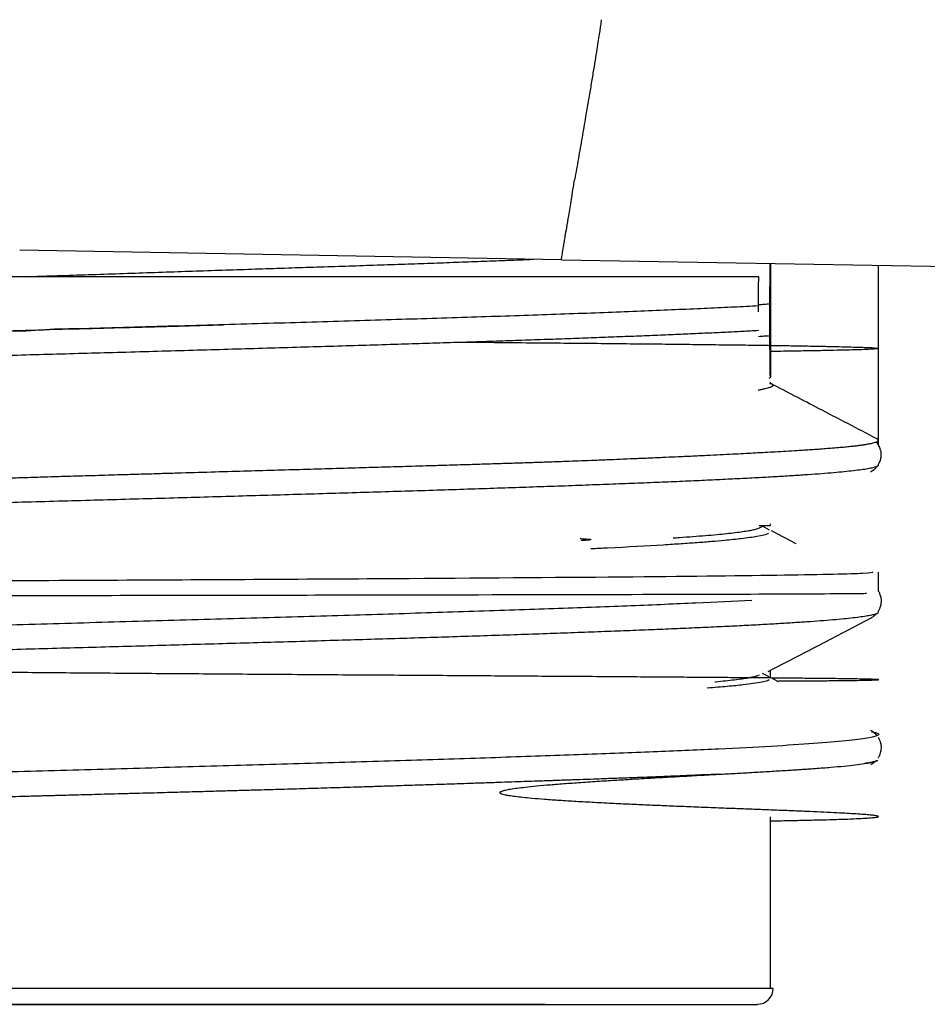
# Model space of a CAD drawing. Header units: millimetres. Extents: x 8 to 871, y 12 to 1888.
# Tile 44 of 114: x 145 to 156, y 997 to 1010. Entities that reach past the tile are written whole.
import ezdxf

# ---------------------------------------------------------------- set-up
doc = ezdxf.new("R2010")
doc.units = ezdxf.units.MM

msp = doc.modelspace()

# ---------------------------------------------------------------- linework, layer by layer
at = {"color": 7, "linetype": 'Continuous', "lineweight": 30}
for p, q in [((151.502, 1006.62), (144.789, 1006.737)), ((151.502, 1006.62), (159.297, 1006.484)), ((154.095, 1006.574), (154.095, 1005.166)), ((155.433, 1005.52), (155.433, 1006.552)), ((153.946, 1005.974), (153.946, 1006.048)), ((153.946, 1005.74), (153.946, 1005.748)), ((153.946, 1005.737), (153.946, 1005.741)), ((155.433, 1004.32), (155.433, 1005.52)), ((154.078, 1005.151), (154.094, 1005.159)), ((154.08, 1005.092), (154.105, 1005.082)), ((154.095, 1005.078), (154.095, 1005.104)), ((155.433, 1004.075), (155.433, 1004.087)), ((155.402, 1004.051), (155.416, 1004.058)), ((153.959, 1003.298), (154.015, 1003.327)), ((154.083, 1003.27), (153.994, 1003.317)), ((154.095, 1003.328), (154.095, 1003.345)), ((154.411, 1003.099), (154.105, 1003.259)), ((155.433, 1002.51), (155.433, 1002.748)), ((155.433, 1002.252), (155.433, 1002.27)), ((155.392, 1002.223), (155.417, 1002.235)), ((154.095, 1001.436), (154.095, 1001.531)), ((154.078, 1001.45), (153.994, 1001.494)), ((154.195, 1001.389), (154.095, 1001.441)), ((155.378, 1000.392), (155.415, 1000.412)), ((155.385, 1000.398), (155.39, 1000.403)), ((154.095, 997.592), (154.095, 999.715)), ((151.45, 997.59), (135.9, 997.59)), ((154.129, 997.59), (151.45, 997.59)), ((154.095, 997.592), (154.095, 997.592))]:
    msp.add_line(p, q, dxfattribs=at)
msp.add_arc((153.932, 997.59), 0.197, 270, 0, dxfattribs=at)
for points, knots in [([(151.995, 1009.594), (151.995, 1009.594), (151.996, 1009.593), (151.994, 1009.57), (151.987, 1009.517), (151.975, 1009.439), (151.96, 1009.344), (151.942, 1009.228), (151.92, 1009.09), (151.894, 1008.934), (151.866, 1008.764), (151.835, 1008.583), (151.8, 1008.373), (151.759, 1008.136), (151.713, 1007.876), (151.683, 1007.703), (151.668, 1007.617)], [0, 0, 0, 0, 0.08058, 0.16188, 0.244358, 0.307209, 0.370896, 0.435258, 0.499998, 0.564739, 0.629102, 0.692789, 0.755642, 0.838121, 0.919421, 1, 1, 1, 1]), ([(151.502, 1006.62), (151.503, 1006.624), (151.504, 1006.63), (151.514, 1006.687), (151.525, 1006.755), (151.534, 1006.812), (151.539, 1006.843), (151.545, 1006.877), (151.554, 1006.933), (151.57, 1007.024), (151.595, 1007.174), (151.621, 1007.335), (151.646, 1007.488), (151.66, 1007.573), (151.668, 1007.617)], [0, 0, 0, 0, 0.117826, 0.240275, 0.367426, 0.40001, 0.432895, 0.466082, 0.499572, 0.586523, 0.698883, 0.836617, 0.915127, 1, 1, 1, 1]), ([(144.859, 1006.409), (144.96, 1006.413), (145.189, 1006.42), (145.546, 1006.432), (145.931, 1006.445), (146.316, 1006.458), (146.696, 1006.471), (147.069, 1006.484), (147.436, 1006.496), (147.8, 1006.508), (148.161, 1006.52), (148.518, 1006.531), (148.872, 1006.543), (149.22, 1006.555), (149.557, 1006.566), (149.883, 1006.577), (150.198, 1006.589), (150.506, 1006.6), (150.805, 1006.612), (151.022, 1006.62), (151.136, 1006.625), (151.156, 1006.626)], [0, 0, 0, 0, 0.043872, 0.099563, 0.155254, 0.211705, 0.26826, 0.322737, 0.377308, 0.432611, 0.487913, 0.543611, 0.59931, 0.655768, 0.712331, 0.7668, 0.821363, 0.876657, 0.931951, 0.987641, 1, 1, 1, 1]), ([(154.087, 1006.074), (154.087, 1006.11), (154.088, 1006.182), (154.088, 1006.282), (154.089, 1006.374), (154.089, 1006.458), (154.09, 1006.525), (154.09, 1006.562), (154.09, 1006.575)], [0, 0, 0, 0, 0.186325, 0.369295, 0.548952, 0.725341, 0.898511, 1, 1, 1, 1]), ([(153.948, 1006.409), (153.857, 1006.409), (153.675, 1006.409), (153.364, 1006.409), (153.028, 1006.409), (152.664, 1006.409), (152.273, 1006.409), (151.859, 1006.409), (151.423, 1006.409), (150.968, 1006.409), (150.493, 1006.409), (149.999, 1006.409), (149.487, 1006.409), (148.96, 1006.409), (148.419, 1006.409), (147.867, 1006.409), (147.335, 1006.409), (146.828, 1006.409), (146.348, 1006.409), (145.869, 1006.409), (145.39, 1006.409), (144.912, 1006.409), (144.595, 1006.409), (144.437, 1006.409)], [0, 0, 0, 0, 0.050254, 0.100237, 0.150124, 0.200094, 0.250324, 0.300526, 0.350338, 0.399938, 0.449509, 0.499231, 0.549072, 0.598972, 0.649038, 0.699001, 0.748977, 0.791329, 0.833322, 0.875071, 0.916689, 0.958293, 1, 1, 1, 1]), ([(153.946, 1006.048), (153.947, 1006.113), (153.947, 1006.242), (153.948, 1006.354), (153.948, 1006.409)], [0, 0, 0, 0, 0.509129, 1, 1, 1, 1]), ([(153.946, 1006.048), (153.847, 1006.042), (153.648, 1006.032), (153.317, 1006.016), (152.964, 1006.001), (152.587, 1005.985), (152.187, 1005.969), (151.767, 1005.953), (151.326, 1005.938), (150.868, 1005.922), (150.392, 1005.906), (149.9, 1005.891), (149.393, 1005.875), (148.874, 1005.859), (148.344, 1005.843), (147.804, 1005.828), (147.255, 1005.812), (146.7, 1005.796), (146.14, 1005.781), (145.608, 1005.763), (145.099, 1005.76), (144.64, 1005.705), (144.241, 1005.813), (144.089, 1005.677), (144.058, 1005.649)], [0, 0, 0, 0, 0.04822, 0.096441, 0.144661, 0.192882, 0.241102, 0.289323, 0.337543, 0.385764, 0.433984, 0.482205, 0.530425, 0.578646, 0.626867, 0.675087, 0.723308, 0.771528, 0.819749, 0.86797, 0.908476, 0.948983, 0.98949, 1, 1, 1, 1]), ([(153.946, 1006.065), (153.97, 1006.066), (154.017, 1006.069), (154.064, 1006.072), (154.087, 1006.073)], [0, 0, 0, 0, 0.4961492, 1, 1, 1, 1]), ([(154.087, 1005.674), (154.087, 1005.678), (154.087, 1005.685), (154.087, 1005.699), (154.087, 1005.716), (154.087, 1005.737), (154.087, 1005.763), (154.087, 1005.796), (154.087, 1005.832), (154.087, 1005.871), (154.087, 1005.909), (154.087, 1005.939), (154.087, 1005.965), (154.087, 1005.987), (154.087, 1006.016), (154.087, 1006.048), (154.087, 1006.065), (154.087, 1006.074)], [0, 0, 0, 0, 0.068394, 0.132596, 0.193005, 0.250105, 0.323349, 0.386794, 0.444199, 0.500542, 0.553757, 0.610552, 0.652671, 0.699294, 0.751127, 0.866899, 1, 1, 1, 1]), ([(134.619, 1005.313), (134.62, 1005.313), (134.622, 1005.314), (134.624, 1005.315), (134.627, 1005.316), (134.629, 1005.317), (134.634, 1005.319), (134.641, 1005.322), (134.652, 1005.325), (134.669, 1005.329), (134.692, 1005.334), (134.724, 1005.34), (134.765, 1005.347), (134.816, 1005.354), (134.88, 1005.362), (134.939, 1005.369), (134.983, 1005.373), (135.004, 1005.375), (135.019, 1005.377), (135.035, 1005.378), (135.051, 1005.38), (135.067, 1005.381), (135.114, 1005.385), (135.196, 1005.392), (135.323, 1005.402), (135.464, 1005.413), (135.62, 1005.423), (135.788, 1005.434), (135.967, 1005.445), (136.152, 1005.455), (136.343, 1005.465), (136.535, 1005.475), (136.723, 1005.484), (136.914, 1005.493), (137.119, 1005.502), (137.332, 1005.511), (137.552, 1005.52), (137.744, 1005.528), (137.924, 1005.534), (138.092, 1005.54), (138.282, 1005.547), (138.499, 1005.555), (138.742, 1005.563), (138.975, 1005.571), (139.188, 1005.578), (139.368, 1005.584), (139.539, 1005.589), (139.7, 1005.594), (139.85, 1005.599), (139.996, 1005.603), (140.134, 1005.608), (140.265, 1005.612), (140.378, 1005.615), (140.487, 1005.618), (140.61, 1005.622), (140.76, 1005.627), (140.94, 1005.632), (141.144, 1005.639), (141.372, 1005.646), (141.623, 1005.653), (141.903, 1005.662), (142.136, 1005.669), (142.305, 1005.674), (142.398, 1005.676), (142.482, 1005.679), (142.567, 1005.681), (142.652, 1005.684), (142.738, 1005.686), (142.824, 1005.689), (143.019, 1005.695), (143.326, 1005.703), (143.749, 1005.716), (144.236, 1005.729), (144.783, 1005.744), (145.232, 1005.757), (145.523, 1005.765), (145.658, 1005.768), (145.793, 1005.772), (145.927, 1005.776), (146.074, 1005.78), (146.239, 1005.784), (146.459, 1005.79), (146.713, 1005.797), (146.987, 1005.805), (147.183, 1005.81), (147.287, 1005.813), (147.309, 1005.813)], [0, 0, 0, 0, 0.002791, 0.005996, 0.006534, 0.008697, 0.012384, 0.017596, 0.02487, 0.033894, 0.044668, 0.057193, 0.071468, 0.086372, 0.102801, 0.120756, 0.127146, 0.130354, 0.133395, 0.136451, 0.13952, 0.142605, 0.145704, 0.165399, 0.185658, 0.205726, 0.226319, 0.247436, 0.267593, 0.287528, 0.307319, 0.325845, 0.34344, 0.359509, 0.377138, 0.396328, 0.412708, 0.430077, 0.441323, 0.453779, 0.467758, 0.48326, 0.500285, 0.518834, 0.531209, 0.543251, 0.554471, 0.564869, 0.574444, 0.583197, 0.592457, 0.600574, 0.607548, 0.61338, 0.620835, 0.629964, 0.640766, 0.653242, 0.666508, 0.681253, 0.697479, 0.715185, 0.721594, 0.726385, 0.731187, 0.736001, 0.740827, 0.745665, 0.750514, 0.755376, 0.778684, 0.802261, 0.826104, 0.859642, 0.892977, 0.900433, 0.907879, 0.915315, 0.922741, 0.930156, 0.939853, 0.95011, 0.966936, 0.982331, 0.996295, 1, 1, 1, 1]), ([(153.946, 1005.741), (153.881, 1005.737), (153.749, 1005.73), (153.536, 1005.719), (153.312, 1005.709), (153.075, 1005.698), (152.827, 1005.688), (152.567, 1005.677), (152.296, 1005.666), (152.016, 1005.656), (151.729, 1005.645), (151.435, 1005.634), (151.131, 1005.624), (150.818, 1005.613), (150.496, 1005.602), (150.165, 1005.592), (149.826, 1005.581), (149.466, 1005.57), (149.085, 1005.558), (148.682, 1005.546), (148.271, 1005.534), (147.851, 1005.522), (147.425, 1005.509), (146.992, 1005.497), (146.553, 1005.485), (146.115, 1005.472), (145.679, 1005.46), (145.246, 1005.448), (144.809, 1005.436), (144.371, 1005.424), (143.932, 1005.412), (143.493, 1005.399), (143.053, 1005.387), (142.621, 1005.375), (142.198, 1005.362), (141.783, 1005.35), (141.371, 1005.338), (140.963, 1005.326), (140.561, 1005.314), (140.165, 1005.301), (139.775, 1005.289), (139.398, 1005.277), (139.034, 1005.264), (138.684, 1005.252), (138.343, 1005.24), (138.012, 1005.228), (137.693, 1005.216), (137.384, 1005.203), (137.088, 1005.191), (136.808, 1005.179), (136.546, 1005.166), (136.3, 1005.154), (136.069, 1005.142), (135.852, 1005.13), (135.65, 1005.118), (135.464, 1005.106), (135.295, 1005.093), (135.144, 1005.081), (135.013, 1005.068), (134.9, 1005.056), (134.804, 1005.044), (134.726, 1005.032), (134.665, 1005.02), (134.622, 1005.008), (134.599, 1004.996), (134.599, 1004.989), (134.598, 1004.986)], [0, 0, 0, 0, 0.013915, 0.027848, 0.041922, 0.055996, 0.070146, 0.084296, 0.098592, 0.112907, 0.126822, 0.140755, 0.154829, 0.168903, 0.183054, 0.197204, 0.211499, 0.225815, 0.241734, 0.257681, 0.273842, 0.290003, 0.306279, 0.322555, 0.339054, 0.355582, 0.371502, 0.387449, 0.40361, 0.41977, 0.436047, 0.452323, 0.468821, 0.48535, 0.50127, 0.517217, 0.533377, 0.549538, 0.565814, 0.582091, 0.598589, 0.615118, 0.631038, 0.646984, 0.663145, 0.679306, 0.695582, 0.711858, 0.728357, 0.744886, 0.760805, 0.776752, 0.792913, 0.809074, 0.82535, 0.841626, 0.858125, 0.874654, 0.890573, 0.90652, 0.92255, 0.938608, 0.954986, 0.971394, 0.987893, 1, 1, 1, 1]), ([(154.087, 1005.675), (154.072, 1005.674), (154.039, 1005.672), (153.992, 1005.669), (153.958, 1005.667), (153.944, 1005.666)], [0, 0, 0, 0, 0.307266, 0.723251, 1, 1, 1, 1]), ([(154.094, 1005.159), (154.094, 1005.159), (154.094, 1005.159), (154.093, 1005.162), (154.093, 1005.168), (154.093, 1005.177), (154.092, 1005.191), (154.092, 1005.215), (154.091, 1005.251), (154.09, 1005.308), (154.089, 1005.393), (154.088, 1005.519), (154.087, 1005.622), (154.087, 1005.675)], [0, 0, 0, 0, 0.033961, 0.083824, 0.133789, 0.18369, 0.233442, 0.324886, 0.41667, 0.505351, 0.665027, 0.829853, 1, 1, 1, 1]), ([(150.22, 1005.599), (150.293, 1005.599), (150.524, 1005.597), (150.9, 1005.593), (151.327, 1005.589), (151.723, 1005.586), (152.09, 1005.582), (152.449, 1005.578), (152.799, 1005.575), (153.137, 1005.571), (153.446, 1005.567), (153.726, 1005.564), (153.978, 1005.56), (154.216, 1005.557), (154.437, 1005.553), (154.641, 1005.549), (154.825, 1005.546), (154.988, 1005.542), (155.129, 1005.538), (155.245, 1005.534), (155.335, 1005.531), (155.398, 1005.527), (155.432, 1005.523), (155.436, 1005.519), (155.409, 1005.515), (155.355, 1005.511), (155.277, 1005.507), (155.173, 1005.503), (155.041, 1005.5), (154.88, 1005.496), (154.691, 1005.492), (154.471, 1005.488), (154.273, 1005.485), (154.137, 1005.483), (154.095, 1005.482)], [0, 0, 0, 0, 0.015578, 0.048873, 0.08319, 0.11257, 0.142659, 0.173458, 0.204967, 0.237185, 0.270114, 0.298904, 0.328215, 0.358049, 0.388403, 0.419279, 0.450677, 0.482596, 0.515036, 0.547998, 0.581481, 0.615486, 0.650012, 0.68506, 0.720629, 0.752181, 0.784132, 0.816482, 0.849231, 0.88238, 0.915928, 0.949875, 0.984221, 1, 1, 1, 1]), ([(154.106, 1005.081), (154.111, 1005.078), (154.119, 1005.073), (154.123, 1005.066), (154.123, 1005.061), (154.121, 1005.056), (154.116, 1005.051), (154.109, 1005.046), (154.098, 1005.041), (154.082, 1005.034), (154.06, 1005.027), (154.03, 1005.02), (153.991, 1005.011), (153.958, 1005.005), (153.94, 1005.002)], [0, 0, 0, 0, 0.1164871, 0.1979763, 0.2779417, 0.3301719, 0.3827182, 0.4454745, 0.5184418, 0.5965931, 0.6838235, 0.7801341, 0.8855257, 1, 1, 1, 1]), ([(155.415, 1004.399), (155.173, 1004.525), (154.736, 1004.753), (154.3, 1004.98), (154.106, 1005.081)], [0, 0, 0, 0, 0.554749, 1, 1, 1, 1]), ([(134.597, 1003.47), (134.597, 1003.47), (134.597, 1003.47), (134.597, 1003.471), (134.597, 1003.471), (134.597, 1003.472), (134.597, 1003.474), (134.598, 1003.475), (134.6, 1003.478), (134.605, 1003.482), (134.613, 1003.487), (134.626, 1003.492), (134.646, 1003.499), (134.67, 1003.505), (134.695, 1003.511), (134.72, 1003.516), (134.749, 1003.521), (134.783, 1003.526), (134.82, 1003.531), (134.859, 1003.536), (134.912, 1003.543), (134.983, 1003.551), (135.079, 1003.561), (135.178, 1003.569), (135.276, 1003.577), (135.38, 1003.585), (135.493, 1003.593), (135.628, 1003.602), (135.784, 1003.612), (135.958, 1003.622), (136.141, 1003.631), (136.343, 1003.642), (136.564, 1003.652), (136.806, 1003.663), (137.062, 1003.674), (137.324, 1003.685), (137.589, 1003.696), (137.857, 1003.707), (138.136, 1003.717), (138.42, 1003.728), (138.705, 1003.739), (138.99, 1003.749), (139.269, 1003.759), (139.532, 1003.768), (139.793, 1003.777), (140.069, 1003.786), (140.369, 1003.795), (140.682, 1003.805), (140.972, 1003.814), (141.246, 1003.822), (141.511, 1003.829), (141.803, 1003.838), (142.123, 1003.846), (142.406, 1003.854), (142.644, 1003.861), (142.825, 1003.866), (143, 1003.87), (143.164, 1003.875), (143.318, 1003.879), (143.462, 1003.883), (143.598, 1003.887), (143.727, 1003.89), (143.848, 1003.893), (143.956, 1003.896), (144.05, 1003.899), (144.15, 1003.902), (144.27, 1003.905), (144.427, 1003.91), (144.618, 1003.915), (144.836, 1003.921), (145.081, 1003.929), (145.351, 1003.937), (145.65, 1003.945), (145.904, 1003.953), (146.095, 1003.959), (146.212, 1003.962), (146.32, 1003.965), (146.427, 1003.968), (146.533, 1003.972), (146.638, 1003.975), (146.848, 1003.981), (147.157, 1003.99), (147.558, 1004.002), (147.938, 1004.013), (148.305, 1004.023), (148.672, 1004.034), (148.969, 1004.043), (149.194, 1004.049), (149.346, 1004.053), (149.499, 1004.058), (149.66, 1004.063), (149.833, 1004.068), (150.043, 1004.074), (150.274, 1004.081), (150.511, 1004.088), (150.724, 1004.095), (150.892, 1004.1), (151.022, 1004.104), (151.119, 1004.108), (151.207, 1004.111), (151.287, 1004.113), (151.373, 1004.116), (151.477, 1004.12), (151.607, 1004.125), (151.758, 1004.13), (151.928, 1004.137), (152.102, 1004.144), (152.275, 1004.151), (152.446, 1004.158), (152.622, 1004.165), (152.792, 1004.173), (152.973, 1004.181), (153.156, 1004.189), (153.342, 1004.198), (153.51, 1004.207), (153.658, 1004.214), (153.79, 1004.221), (153.912, 1004.227), (154.032, 1004.234), (154.158, 1004.241), (154.291, 1004.249), (154.41, 1004.256), (154.514, 1004.262), (154.602, 1004.268), (154.691, 1004.274), (154.779, 1004.281), (154.87, 1004.288), (154.957, 1004.295), (155.036, 1004.302), (155.103, 1004.309), (155.15, 1004.314), (155.183, 1004.318), (155.205, 1004.321), (155.224, 1004.324), (155.242, 1004.326), (155.257, 1004.328), (155.275, 1004.331), (155.295, 1004.334), (155.32, 1004.339), (155.345, 1004.344), (155.37, 1004.35), (155.394, 1004.357), (155.413, 1004.365), (155.426, 1004.373), (155.432, 1004.382), (155.429, 1004.389), (155.423, 1004.394), (155.419, 1004.396), (155.417, 1004.398), (155.415, 1004.399), (155.415, 1004.399)], [0, 0, 0, 0, 0.000675, 0.00133, 0.001964, 0.002577, 0.004047, 0.006049, 0.00858, 0.012723, 0.017787, 0.023769, 0.030672, 0.038494, 0.043287, 0.048369, 0.053741, 0.059403, 0.065355, 0.07087, 0.075367, 0.086118, 0.096171, 0.105525, 0.11418, 0.122136, 0.130844, 0.140274, 0.151316, 0.162234, 0.173027, 0.183696, 0.196109, 0.208097, 0.220211, 0.23274, 0.243697, 0.254952, 0.266506, 0.277543, 0.288438, 0.299233, 0.30932, 0.318797, 0.327282, 0.336776, 0.34728, 0.357706, 0.368048, 0.375806, 0.384324, 0.393602, 0.403639, 0.414436, 0.420072, 0.425763, 0.431122, 0.43615, 0.440846, 0.445211, 0.449244, 0.453298, 0.45695, 0.4602, 0.46305, 0.465497, 0.469222, 0.473945, 0.479667, 0.486387, 0.493621, 0.501739, 0.510739, 0.520622, 0.524705, 0.527999, 0.531266, 0.534504, 0.537715, 0.540899, 0.544055, 0.556905, 0.569277, 0.581169, 0.592338, 0.604003, 0.616163, 0.621076, 0.626065, 0.631132, 0.636274, 0.642174, 0.648642, 0.657713, 0.666026, 0.673581, 0.680377, 0.68426, 0.687843, 0.691127, 0.69411, 0.696794, 0.700906, 0.705915, 0.711821, 0.718623, 0.726321, 0.732999, 0.74023, 0.748015, 0.756051, 0.763038, 0.772891, 0.782091, 0.790639, 0.798534, 0.805778, 0.812369, 0.819275, 0.82699, 0.835514, 0.844847, 0.851128, 0.857729, 0.86465, 0.872028, 0.879741, 0.888733, 0.897002, 0.90455, 0.911375, 0.914661, 0.91775, 0.92064, 0.923332, 0.925825, 0.928121, 0.932031, 0.936764, 0.942319, 0.948696, 0.955895, 0.963766, 0.97243, 0.981886, 0.992134, 0.995062, 0.997301, 0.999542, 1, 1, 1, 1]), ([(155.43, 1004.082), (155.433, 1004.086), (155.439, 1004.096), (155.447, 1004.112), (155.456, 1004.134), (155.462, 1004.153), (155.465, 1004.171), (155.467, 1004.189), (155.468, 1004.206), (155.467, 1004.23), (155.461, 1004.259), (155.451, 1004.289), (155.434, 1004.324), (155.418, 1004.349), (155.405, 1004.36), (155.404, 1004.361)], [0, 0, 0, 0, 0.054602, 0.13766, 0.208278, 0.266068, 0.321316, 0.374015, 0.424165, 0.471408, 0.591712, 0.687527, 0.774371, 0.979969, 1, 1, 1, 1]), ([(155.431, 1004.075), (155.431, 1004.071), (155.43, 1004.064), (155.407, 1004.053), (155.365, 1004.041), (155.304, 1004.028), (155.224, 1004.016), (155.126, 1004.004), (155.012, 1003.992), (154.881, 1003.979), (154.732, 1003.967), (154.564, 1003.955), (154.38, 1003.943), (154.177, 1003.93), (153.956, 1003.918), (153.721, 1003.906), (153.473, 1003.894), (153.212, 1003.881), (152.936, 1003.869), (152.644, 1003.857), (152.337, 1003.845), (152.016, 1003.833), (151.679, 1003.82), (151.333, 1003.808), (150.98, 1003.796), (150.619, 1003.784), (150.247, 1003.771), (149.863, 1003.759), (149.469, 1003.747), (149.064, 1003.735), (148.65, 1003.722), (148.233, 1003.71), (147.814, 1003.698), (147.394, 1003.686), (146.967, 1003.673), (146.534, 1003.661), (146.098, 1003.649), (145.656, 1003.637), (145.211, 1003.624), (144.769, 1003.612), (144.332, 1003.6), (143.9, 1003.588), (143.467, 1003.575), (143.035, 1003.563), (142.605, 1003.551), (142.176, 1003.539), (141.75, 1003.526), (141.333, 1003.514), (140.927, 1003.502), (140.532, 1003.49), (140.142, 1003.478), (139.758, 1003.465), (139.383, 1003.453), (139.016, 1003.441), (138.657, 1003.429), (138.312, 1003.416), (137.984, 1003.404), (137.67, 1003.392), (137.367, 1003.38), (137.075, 1003.368), (136.797, 1003.355), (136.532, 1003.343), (136.281, 1003.331), (136.048, 1003.318), (135.833, 1003.306), (135.637, 1003.294), (135.455, 1003.282), (135.29, 1003.27), (135.14, 1003.258), (135.006, 1003.245), (134.891, 1003.233), (134.795, 1003.22), (134.719, 1003.208), (134.661, 1003.196), (134.62, 1003.184), (134.598, 1003.172), (134.593, 1003.16), (134.605, 1003.152), (134.611, 1003.148)], [0, 0, 0, 0, 0.01012, 0.02328, 0.036535, 0.049789, 0.063224, 0.076684, 0.089648, 0.102635, 0.115795, 0.128955, 0.142209, 0.155464, 0.168899, 0.182359, 0.195323, 0.208309, 0.22147, 0.23463, 0.247884, 0.261139, 0.274574, 0.288034, 0.300998, 0.313984, 0.327145, 0.340305, 0.353559, 0.366814, 0.380249, 0.393709, 0.406673, 0.419659, 0.43282, 0.44598, 0.459235, 0.472489, 0.485924, 0.499384, 0.512348, 0.525335, 0.538495, 0.551655, 0.56491, 0.578164, 0.591599, 0.60506, 0.618024, 0.63101, 0.64417, 0.65733, 0.670585, 0.683839, 0.697275, 0.710735, 0.723699, 0.736685, 0.749845, 0.763006, 0.77626, 0.789515, 0.80295, 0.81641, 0.829374, 0.84236, 0.855414, 0.868491, 0.881828, 0.89519, 0.908625, 0.922085, 0.935049, 0.948036, 0.961196, 0.974356, 0.987611, 1, 1, 1, 1]), ([(155.336, 1003.993), (155.344, 1003.997), (155.364, 1004.008), (155.39, 1004.03), (155.405, 1004.049), (155.41, 1004.055)], [0, 0, 0, 0, 0.28066, 0.764629, 1, 1, 1, 1]), ([(152.886, 1003.172), (152.913, 1003.174), (153.001, 1003.18), (153.135, 1003.19), (153.29, 1003.202), (153.43, 1003.214), (153.553, 1003.227), (153.66, 1003.239), (153.752, 1003.251), (153.828, 1003.263), (153.889, 1003.275), (153.935, 1003.287), (153.951, 1003.295), (153.959, 1003.299)], [0, 0, 0, 0, 0.042206, 0.139272, 0.236338, 0.334731, 0.433306, 0.528244, 0.623344, 0.71972, 0.816096, 0.913164, 1, 1, 1, 1]), ([(153.952, 1003.327), (153.969, 1003.327), (154.015, 1003.327), (154.061, 1003.327), (154.092, 1003.328), (154.092, 1003.328), (154.092, 1003.328)], [0, 0, 0, 0, 0.174545, 0.486397, 0.799631, 1, 1, 1, 1]), ([(151.737, 1003.164), (151.741, 1003.164), (151.765, 1003.163), (151.802, 1003.16), (151.84, 1003.158), (151.859, 1003.155), (151.865, 1003.154), (151.868, 1003.152), (151.868, 1003.152), (151.868, 1003.152), (151.868, 1003.152), (151.868, 1003.151), (151.868, 1003.151), (151.868, 1003.151), (151.868, 1003.151), (151.868, 1003.151), (151.867, 1003.15), (151.858, 1003.147), (151.834, 1003.144), (151.801, 1003.142), (151.77, 1003.14), (151.754, 1003.139), (151.748, 1003.139)], [0, 0, 0, 0, 0.045056, 0.284588, 0.440804, 0.487727, 0.513988, 0.517399, 0.518658, 0.519642, 0.520392, 0.520708, 0.521006, 0.521308, 0.521634, 0.522423, 0.524762, 0.539077, 0.63388, 0.811876, 0.932123, 1, 1, 1, 1]), ([(154.068, 1003.228), (154.066, 1003.226), (154.053, 1003.213), (153.948, 1003.191), (153.758, 1003.164), (153.556, 1003.142), (153.367, 1003.126), (153.188, 1003.112), (152.989, 1003.098), (152.642, 1003.076), (152.266, 1003.055), (151.937, 1003.039), (151.866, 1003.036)], [0, 0, 0, 0, 0.035406, 0.203833, 0.343973, 0.45537, 0.526602, 0.598645, 0.671425, 0.744862, 0.945539, 1, 1, 1, 1]), ([(155.363, 1002.748), (155.353, 1002.742), (155.329, 1002.728), (154.351, 1002.708), (152.467, 1002.687), (149.636, 1002.666), (146.07, 1002.646), (142.128, 1002.627), (139.033, 1002.612), (136.996, 1002.6), (135.749, 1002.591), (134.902, 1002.582), (134.514, 1002.574), (134.696, 1002.566), (135.115, 1002.56), (135.623, 1002.557), (135.709, 1002.556)], [0, 0, 0, 0, 0.053563, 0.132749, 0.218025, 0.309379, 0.406801, 0.510279, 0.619801, 0.677127, 0.735984, 0.796371, 0.858288, 0.921735, 0.986711, 1, 1, 1, 1]), ([(155.43, 1002.265), (155.434, 1002.27), (155.443, 1002.284), (155.454, 1002.307), (155.463, 1002.336), (155.469, 1002.365), (155.47, 1002.395), (155.468, 1002.419), (155.465, 1002.436), (155.459, 1002.457), (155.45, 1002.482), (155.441, 1002.501), (155.434, 1002.511), (155.433, 1002.512)], [0, 0, 0, 0, 0.085338, 0.22979, 0.307251, 0.412923, 0.548319, 0.606349, 0.668088, 0.733524, 0.829109, 0.984143, 1, 1, 1, 1]), ([(155.285, 1002.482), (155.277, 1002.482), (155.25, 1002.479), (154.248, 1002.474), (152.342, 1002.468), (149.642, 1002.463), (146.454, 1002.457), (143.058, 1002.452), (139.807, 1002.447), (137.071, 1002.442), (135.167, 1002.437), (134.431, 1002.433), (134.689, 1002.429), (135.633, 1002.427), (135.957, 1002.426)], [0, 0, 0, 0, 0.030923, 0.115697, 0.20202, 0.289892, 0.379311, 0.470277, 0.56279, 0.656847, 0.75245, 0.849597, 0.948287, 1, 1, 1, 1]), ([(153.862, 1002.397), (153.639, 1002.386), (153.192, 1002.364), (152.382, 1002.33), (151.482, 1002.296), (150.494, 1002.263), (149.433, 1002.229), (148.313, 1002.196), (147.149, 1002.162), (145.957, 1002.128), (144.752, 1002.095), (143.551, 1002.061), (142.369, 1002.028), (141.222, 1001.994), (140.126, 1001.961), (139.095, 1001.927), (138.143, 1001.894), (137.283, 1001.86), (136.526, 1001.827), (135.882, 1001.793), (135.359, 1001.76), (134.965, 1001.727), (134.707, 1001.693), (134.577, 1001.66), (134.608, 1001.638), (134.623, 1001.627)], [0, 0, 0, 0, 0.0434783, 0.0869566, 0.130435, 0.1739132, 0.2173915, 0.2608698, 0.304348, 0.3478263, 0.3913045, 0.4347827, 0.4782609, 0.5217391, 0.5652172, 0.6086954, 0.6521735, 0.6956517, 0.7391298, 0.7826079, 0.826086, 0.869564, 0.9130421, 0.9565202, 1, 1, 1, 1]), ([(155.432, 1002.252), (155.431, 1002.248), (155.429, 1002.241), (155.404, 1002.229), (155.361, 1002.217), (155.3, 1002.205), (155.221, 1002.192), (155.122, 1002.18), (155.005, 1002.168), (154.87, 1002.156), (154.717, 1002.143), (154.549, 1002.131), (154.365, 1002.119), (154.165, 1002.107), (153.946, 1002.094), (153.712, 1002.082), (153.46, 1002.07), (153.191, 1002.058), (152.91, 1002.045), (152.617, 1002.033), (152.314, 1002.021), (151.997, 1002.009), (151.665, 1001.997), (151.32, 1001.984), (150.961, 1001.972), (150.59, 1001.96), (150.212, 1001.947), (149.828, 1001.935), (149.439, 1001.923), (149.041, 1001.911), (148.632, 1001.899), (148.217, 1001.886), (147.792, 1001.874), (147.36, 1001.862), (146.927, 1001.85), (146.496, 1001.837), (146.065, 1001.825), (145.631, 1001.813), (145.192, 1001.801), (144.752, 1001.789), (144.309, 1001.776), (143.866, 1001.764), (143.439, 1001.752), (143.032, 1001.74), (142.643, 1001.729), (142.255, 1001.718), (141.87, 1001.707), (141.488, 1001.696), (141.11, 1001.685), (140.736, 1001.673), (140.491, 1001.666), (140.368, 1001.662)], [0, 0, 0, 0, 0.01807, 0.038435, 0.058834, 0.079508, 0.100181, 0.121002, 0.141823, 0.162929, 0.184073, 0.204438, 0.224838, 0.245511, 0.266184, 0.287006, 0.307827, 0.328932, 0.350076, 0.370441, 0.390841, 0.411514, 0.432188, 0.453009, 0.47383, 0.494936, 0.51608, 0.536445, 0.556845, 0.577518, 0.598191, 0.619013, 0.639834, 0.660939, 0.682083, 0.702448, 0.722848, 0.743522, 0.764195, 0.785016, 0.805838, 0.826943, 0.848087, 0.866781, 0.885501, 0.904432, 0.923362, 0.942406, 0.961449, 0.98071, 1, 1, 1, 1]), ([(154.064, 1001.515), (154.278, 1001.627), (154.701, 1001.847), (155.125, 1002.068), (155.335, 1002.177)], [0, 0, 0, 0, 0.504363, 1, 1, 1, 1]), ([(155.338, 1002.179), (155.344, 1002.182), (155.361, 1002.191), (155.382, 1002.207), (155.396, 1002.222), (155.4, 1002.227)], [0, 0, 0, 0, 0.255151, 0.78345, 1, 1, 1, 1]), ([(154.176, 1001.399), (154.202, 1001.399), (154.316, 1001.4), (154.493, 1001.401), (154.705, 1001.402), (154.887, 1001.404), (155.043, 1001.406), (155.172, 1001.407), (155.275, 1001.409), (155.352, 1001.411), (155.404, 1001.413), (155.432, 1001.414), (155.436, 1001.416), (155.416, 1001.418), (155.375, 1001.419), (155.307, 1001.421), (155.208, 1001.423), (155.07, 1001.426), (154.905, 1001.428), (154.713, 1001.43), (154.496, 1001.432), (154.257, 1001.435), (153.996, 1001.437), (153.717, 1001.439), (153.42, 1001.442), (153.108, 1001.444), (152.782, 1001.446), (152.428, 1001.449), (152.046, 1001.452), (151.636, 1001.454), (151.217, 1001.457), (150.791, 1001.46), (150.36, 1001.463), (149.926, 1001.466), (149.468, 1001.469), (148.987, 1001.472), (148.483, 1001.475), (147.985, 1001.479), (147.495, 1001.482), (147.013, 1001.486), (146.542, 1001.489), (146.083, 1001.493), (145.637, 1001.496), (145.205, 1001.5), (144.788, 1001.503), (144.386, 1001.507), (143.986, 1001.511), (143.59, 1001.515), (143.199, 1001.519), (142.829, 1001.523), (142.48, 1001.528), (142.153, 1001.532), (141.831, 1001.537), (141.515, 1001.54), (141.212, 1001.549), (140.93, 1001.542), (140.688, 1001.589), (140.434, 1001.469), (140.367, 1001.738), (140.204, 1001.51), (140.033, 1001.588), (139.88, 1001.578), (139.758, 1001.588), (139.666, 1001.593), (139.604, 1001.6), (139.57, 1001.604), (139.558, 1001.609), (139.556, 1001.61), (139.556, 1001.611), (139.555, 1001.611), (139.555, 1001.612), (139.555, 1001.612), (139.556, 1001.613), (139.556, 1001.613), (139.56, 1001.616), (139.569, 1001.618), (139.595, 1001.623), (139.647, 1001.629), (139.732, 1001.635), (139.846, 1001.642), (139.992, 1001.648), (140.169, 1001.655), (140.298, 1001.66), (140.368, 1001.662)], [0, 0, 0, 0, 0.0055453, 0.0247057, 0.0436727, 0.0624463, 0.0810265, 0.0994134, 0.1176069, 0.135607, 0.1534137, 0.1710271, 0.188447, 0.2056736, 0.2227068, 0.2395466, 0.2603235, 0.2807982, 0.3009707, 0.3208412, 0.3404095, 0.3596756, 0.3786396, 0.3973015, 0.4156612, 0.4337188, 0.4514742, 0.4689275, 0.4885036, 0.507685, 0.5264718, 0.544864, 0.5628615, 0.5804643, 0.5976726, 0.6172494, 0.6362891, 0.6547917, 0.6727571, 0.6901853, 0.7070764, 0.7234304, 0.7392471, 0.7545267, 0.769269, 0.7834742, 0.7971422, 0.8118124, 0.8258087, 0.8391311, 0.8517797, 0.8637544, 0.8750553, 0.8875088, 0.8990264, 0.909608, 0.9192537, 0.9290785, 0.9332348, 0.940379, 0.9477869, 0.9539865, 0.9589782, 0.9627627, 0.9653416, 0.9667208, 0.9668825, 0.9669379, 0.9669785, 0.9669946, 0.9670093, 0.9670241, 0.9670403, 0.967081, 0.9671365, 0.9675322, 0.9682225, 0.9705021, 0.9739865, 0.9786778, 0.984577, 0.9916843, 1, 1, 1, 1]), ([(154.076, 1001.413), (154.069, 1001.409), (154.053, 1001.4), (153.989, 1001.384), (153.891, 1001.368), (153.748, 1001.35), (153.576, 1001.331), (153.397, 1001.318), (153.31, 1001.311)], [0, 0, 0, 0, 0.113117, 0.273816, 0.45372, 0.608942, 0.808419, 1, 1, 1, 1]), ([(153.406, 1001.39), (153.408, 1001.39), (153.457, 1001.394), (153.539, 1001.402), (153.65, 1001.415), (153.743, 1001.427), (153.823, 1001.439), (153.886, 1001.452), (153.933, 1001.464), (153.951, 1001.472), (153.96, 1001.476)], [0, 0, 0, 0, 0.0080269, 0.149583, 0.2911389, 0.4337052, 0.5762712, 0.7207872, 0.8655712, 1, 1, 1, 1]), ([(155.347, 1000.771), (155.37, 1000.766), (155.45, 1000.751), (155.438, 1000.723), (155.316, 1000.69), (155.049, 1000.656), (154.649, 1000.623), (154.121, 1000.589), (153.471, 1000.556), (152.709, 1000.522), (151.844, 1000.489), (150.888, 1000.455), (149.854, 1000.422), (148.755, 1000.388), (147.607, 1000.354), (146.423, 1000.321), (145.222, 1000.287), (144.017, 1000.254), (142.825, 1000.22), (141.663, 1000.186), (140.546, 1000.153), (139.488, 1000.119), (138.503, 1000.086), (137.606, 1000.052), (136.807, 1000.018), (136.118, 999.985), (135.547, 999.951), (135.103, 999.917), (134.832, 999.888), (134.683, 999.864), (134.612, 999.843), (134.588, 999.826), (134.605, 999.815), (134.612, 999.811)], [0, 0, 0, 0, 0.014854, 0.049828, 0.084803, 0.119778, 0.154753, 0.189727, 0.224702, 0.259677, 0.294651, 0.329626, 0.364601, 0.399576, 0.43455, 0.469525, 0.5045, 0.539474, 0.574449, 0.609424, 0.644399, 0.679373, 0.714348, 0.749323, 0.784298, 0.819273, 0.854247, 0.889222, 0.924197, 0.945189, 0.966182, 0.987099, 1, 1, 1, 1]), ([(155.413, 1000.722), (155.399, 1000.738), (155.375, 1000.766), (155.348, 1000.78), (155.337, 1000.785)], [0, 0, 0, 0, 0.585752, 1, 1, 1, 1]), ([(155.431, 1000.451), (155.432, 1000.452), (155.44, 1000.463), (155.452, 1000.488), (155.463, 1000.521), (155.469, 1000.556), (155.47, 1000.587), (155.466, 1000.615), (155.46, 1000.637), (155.454, 1000.654), (155.447, 1000.67), (155.44, 1000.685), (155.434, 1000.694), (155.431, 1000.699)], [0, 0, 0, 0, 0.017557, 0.193109, 0.328463, 0.427676, 0.547895, 0.637027, 0.723344, 0.793074, 0.863, 0.933121, 1, 1, 1, 1]), ([(154.095, 999.665), (154.1, 999.665), (154.191, 999.667), (154.348, 999.67), (154.563, 999.675), (154.749, 999.679), (154.912, 999.684), (155.062, 999.689), (155.194, 999.695), (155.301, 999.701), (155.376, 999.707), (155.421, 999.713), (155.437, 999.719), (155.427, 999.725), (155.392, 999.732), (155.335, 999.738), (155.257, 999.745), (155.161, 999.751), (155.049, 999.758), (154.915, 999.765), (154.761, 999.772), (154.586, 999.78), (154.399, 999.788), (154.202, 999.796), (153.999, 999.804), (153.791, 999.812), (153.569, 999.82), (153.334, 999.829), (153.088, 999.839), (152.846, 999.849), (152.609, 999.859), (152.381, 999.869), (152.151, 999.88), (151.92, 999.892), (151.693, 999.904), (151.487, 999.917), (151.304, 999.93), (151.152, 999.942), (151.03, 999.954), (150.935, 999.965), (150.864, 999.975), (150.813, 999.984), (150.78, 999.993), (150.759, 1000), (150.748, 1000.006), (150.744, 1000.01), (150.743, 1000.014), (150.742, 1000.016), (150.743, 1000.018), (150.744, 1000.022), (150.75, 1000.026), (150.76, 1000.032), (150.781, 1000.04), (150.819, 1000.05), (150.878, 1000.061), (150.959, 1000.073), (151.067, 1000.086), (151.204, 1000.1), (151.372, 1000.115), (151.565, 1000.13), (151.779, 1000.145), (151.999, 1000.16), (152.221, 1000.173), (152.442, 1000.187), (152.672, 1000.2), (152.91, 1000.213), (153.154, 1000.227), (153.386, 1000.24), (153.607, 1000.252), (153.813, 1000.263), (154.017, 1000.275), (154.182, 1000.285), (154.307, 1000.293), (154.389, 1000.298), (154.46, 1000.302), (154.525, 1000.307), (154.588, 1000.311), (154.698, 1000.319), (154.845, 1000.33), (155.01, 1000.345), (155.148, 1000.36), (155.26, 1000.375), (155.344, 1000.39), (155.401, 1000.404), (155.416, 1000.413), (155.424, 1000.417)], [0, 0, 0, 0, 0.001103, 0.021085, 0.040735, 0.060052, 0.079037, 0.09769, 0.120538, 0.142866, 0.164676, 0.185966, 0.206736, 0.226988, 0.24672, 0.265933, 0.284627, 0.302802, 0.320457, 0.337593, 0.356541, 0.374811, 0.392402, 0.409316, 0.425551, 0.441108, 0.455987, 0.472489, 0.488067, 0.502723, 0.516455, 0.529265, 0.541152, 0.554199, 0.565917, 0.576307, 0.585369, 0.593104, 0.598538, 0.603052, 0.606648, 0.608746, 0.610333, 0.61142, 0.611783, 0.61204, 0.612137, 0.612224, 0.612312, 0.612412, 0.612675, 0.613227, 0.614016, 0.615752, 0.618686, 0.622534, 0.6273, 0.634234, 0.642494, 0.652082, 0.662997, 0.67524, 0.686458, 0.698598, 0.711662, 0.725648, 0.740557, 0.756389, 0.770401, 0.785065, 0.80038, 0.816346, 0.824969, 0.831996, 0.838169, 0.844338, 0.850504, 0.856667, 0.877649, 0.898593, 0.919499, 0.940366, 0.961196, 0.981987, 1, 1, 1, 1]), ([(155.415, 1000.412), (155.415, 1000.412), (155.411, 1000.409), (155.399, 1000.405), (155.38, 1000.399), (155.358, 1000.393), (155.335, 1000.389), (155.313, 1000.384), (155.292, 1000.381), (155.274, 1000.378), (155.263, 1000.376), (155.258, 1000.376)], [0, 0, 0, 0, 0.0147518, 0.1995324, 0.3670344, 0.5172531, 0.6501842, 0.7658241, 0.8641697, 0.945219, 1, 1, 1, 1]), ([(155.337, 1000.364), (155.346, 1000.369), (155.36, 1000.376), (155.373, 1000.388), (155.378, 1000.392)], [0, 0, 0, 0, 0.644553, 1, 1, 1, 1]), ([(153.45, 1000.243), (153.371, 1000.24), (153.259, 1000.235), (153.107, 1000.228), (153, 1000.224), (152.889, 1000.219), (152.769, 1000.214), (152.639, 1000.209), (152.477, 1000.203), (152.293, 1000.196), (152.095, 1000.189), (151.909, 1000.182), (151.765, 1000.177), (151.66, 1000.173), (151.59, 1000.171), (151.524, 1000.169), (151.462, 1000.166), (151.402, 1000.164), (151.346, 1000.162), (151.279, 1000.16), (151.19, 1000.157), (151.069, 1000.153), (150.923, 1000.148), (150.755, 1000.142), (150.564, 1000.135), (150.351, 1000.128), (150.112, 1000.12), (149.899, 1000.113), (149.722, 1000.107), (149.588, 1000.103), (149.457, 1000.099), (149.334, 1000.095), (149.221, 1000.091), (149.113, 1000.088), (148.933, 1000.082), (148.685, 1000.075), (148.373, 1000.065), (148.075, 1000.056), (147.812, 1000.049), (147.585, 1000.042), (147.388, 1000.037), (147.189, 1000.031), (146.975, 1000.025), (146.784, 1000.02), (146.62, 1000.015), (146.488, 1000.012), (146.347, 1000.008), (146.185, 1000.004), (146.013, 999.999), (145.842, 999.995), (145.689, 999.99), (145.551, 999.987), (145.427, 999.983), (145.321, 999.981), (145.238, 999.978), (145.181, 999.977), (145.128, 999.975), (145.071, 999.974), (145, 999.972), (144.929, 999.97), (144.858, 999.968), (144.684, 999.963), (144.409, 999.956), (144.046, 999.946), (143.698, 999.936), (143.442, 999.929), (143.262, 999.924), (143.159, 999.921), (143.057, 999.918), (142.937, 999.914), (142.74, 999.909), (142.473, 999.901), (142.161, 999.891), (141.868, 999.883), (141.578, 999.874), (141.294, 999.865), (141.019, 999.857), (140.768, 999.849), (140.543, 999.842), (140.342, 999.836), (140.195, 999.831), (140.094, 999.828), (140.034, 999.826), (139.977, 999.824), (139.921, 999.823), (139.855, 999.821), (139.736, 999.817), (139.561, 999.811), (139.284, 999.802), (138.942, 999.791), (138.654, 999.781), (138.467, 999.775), (138.383, 999.772), (138.296, 999.769), (138.214, 999.766), (138.135, 999.763), (138.06, 999.76), (137.951, 999.756), (137.817, 999.751), (137.676, 999.746), (137.567, 999.742), (137.485, 999.739), (137.415, 999.736), (137.356, 999.733), (137.301, 999.731), (137.242, 999.729), (137.169, 999.726), (137.082, 999.722), (136.981, 999.717), (136.859, 999.712), (136.716, 999.705), (136.551, 999.697), (136.375, 999.688), (136.235, 999.681), (136.14, 999.675), (136.091, 999.673), (136.048, 999.67), (136.006, 999.668), (135.925, 999.663), (135.792, 999.655), (135.618, 999.644), (135.447, 999.632), (135.296, 999.621), (135.162, 999.61), (135.042, 999.599), (134.955, 999.591), (134.896, 999.584), (134.858, 999.58), (134.823, 999.575), (134.788, 999.571), (134.753, 999.566), (134.715, 999.56), (134.677, 999.552), (134.646, 999.545), (134.624, 999.538), (134.61, 999.532), (134.601, 999.526), (134.597, 999.521), (134.597, 999.518), (134.597, 999.517)], [0, 0, 0, 0, 0.0152503, 0.0215575, 0.0279947, 0.0345619, 0.0412591, 0.0487775, 0.0568482, 0.0682078, 0.0786715, 0.0882391, 0.0969102, 0.1005116, 0.1039323, 0.1071722, 0.1102313, 0.1131096, 0.115807, 0.1183236, 0.1228451, 0.1285074, 0.1353103, 0.1432538, 0.1517682, 0.1612919, 0.171825, 0.1833672, 0.1888778, 0.1945918, 0.2005092, 0.2055232, 0.2100995, 0.2146028, 0.2190332, 0.2324076, 0.2450701, 0.2570208, 0.2682601, 0.276329, 0.2839871, 0.2914394, 0.2996989, 0.3088707, 0.3137089, 0.3187671, 0.3240455, 0.3301061, 0.3373464, 0.3438874, 0.3497292, 0.3548717, 0.3598009, 0.3638528, 0.3670272, 0.3693242, 0.3703713, 0.3730975, 0.3758197, 0.3785376, 0.3812515, 0.3839612, 0.3984061, 0.4127321, 0.4256246, 0.4384192, 0.4424202, 0.4464115, 0.4503931, 0.4543872, 0.4604188, 0.4734062, 0.4857372, 0.4974117, 0.50843, 0.5206913, 0.5320231, 0.5424256, 0.551899, 0.5604433, 0.5680585, 0.5708385, 0.5734705, 0.5759545, 0.5782905, 0.5806904, 0.5846219, 0.5941063, 0.6038959, 0.6221356, 0.6413486, 0.6450921, 0.6495318, 0.6538171, 0.6579482, 0.6619249, 0.6657473, 0.6694155, 0.6787069, 0.6868312, 0.6919196, 0.6964124, 0.7003094, 0.7036107, 0.7063162, 0.7095809, 0.7137579, 0.7188469, 0.7248481, 0.7317612, 0.7410576, 0.7516147, 0.7634321, 0.7765095, 0.7809202, 0.7841402, 0.7873445, 0.7905331, 0.793706, 0.806019, 0.822291, 0.8381209, 0.8535086, 0.8680533, 0.8829975, 0.8983417, 0.9044796, 0.9106793, 0.9169411, 0.9232647, 0.9305084, 0.9386234, 0.9502555, 0.9609334, 0.9706567, 0.9794252, 0.9872387, 0.994097, 1, 1, 1, 1]), ([(136.098, 997.392), (136.1, 997.392), (136.104, 997.392), (136.139, 997.392), (136.198, 997.392), (136.274, 997.392), (136.362, 997.392), (136.456, 997.392), (136.564, 997.392), (136.687, 997.392), (136.84, 997.392), (137.029, 997.392), (137.262, 997.392), (137.516, 997.392), (137.787, 997.392), (138.073, 997.392), (138.376, 997.392), (138.683, 997.392), (138.992, 997.392), (139.299, 997.392), (139.618, 997.392), (139.955, 997.392), (140.31, 997.392), (140.683, 997.392), (141.066, 997.392), (141.464, 997.392), (141.876, 997.392), (142.302, 997.392), (142.734, 997.392), (143.176, 997.392), (143.626, 997.392), (144.082, 997.392), (144.54, 997.392), (145.001, 997.392), (145.461, 997.392), (145.919, 997.392), (146.376, 997.392), (146.796, 997.392), (147.18, 997.392), (147.528, 997.392), (147.871, 997.392), (148.21, 997.392), (148.586, 997.392), (148.994, 997.392), (149.43, 997.392), (149.849, 997.392), (150.245, 997.392), (150.619, 997.392), (150.975, 997.392), (151.199, 997.392), (151.31, 997.392)], [0, 0, 0, 0, 0.021259, 0.043138, 0.065023, 0.086973, 0.104157, 0.121303, 0.138439, 0.155594, 0.172794, 0.196343, 0.219847, 0.243376, 0.266288, 0.288474, 0.310652, 0.332885, 0.352324, 0.371729, 0.39114, 0.410598, 0.431209, 0.451777, 0.472351, 0.49298, 0.514453, 0.535877, 0.557307, 0.578798, 0.600729, 0.622608, 0.644493, 0.666443, 0.688374, 0.710253, 0.732138, 0.754088, 0.771272, 0.788418, 0.805555, 0.822709, 0.839909, 0.863458, 0.886962, 0.910491, 0.933406, 0.955595, 0.977773, 1, 1, 1, 1]), ([(151.301, 997.392), (151.296, 997.392), (151.184, 997.392), (150.953, 997.392), (150.606, 997.392), (150.242, 997.392), (149.892, 997.392), (149.559, 997.392), (149.247, 997.392), (148.928, 997.392), (148.603, 997.392), (148.23, 997.392), (147.809, 997.392), (147.338, 997.392), (146.864, 997.392), (146.393, 997.392), (145.928, 997.392), (145.465, 997.392), (145.02, 997.392), (144.595, 997.392), (144.189, 997.392), (143.786, 997.392), (143.377, 997.392), (142.963, 997.392), (142.547, 997.392), (142.136, 997.392), (141.726, 997.392), (141.319, 997.392), (140.916, 997.392), (140.523, 997.392), (140.139, 997.392), (139.765, 997.392), (139.403, 997.392), (139.055, 997.392), (138.723, 997.392), (138.408, 997.392), (138.11, 997.392), (137.831, 997.392), (137.59, 997.392), (137.383, 997.392), (137.205, 997.392), (137.041, 997.392), (136.889, 997.392), (136.734, 997.392), (136.581, 997.392), (136.439, 997.392), (136.325, 997.392), (136.238, 997.392), (136.178, 997.392), (136.141, 997.392), (136.137, 997.392), (136.135, 997.392)], [0, 0, 0, 0, 0.001203, 0.023108, 0.04496, 0.066819, 0.088743, 0.105907, 0.123032, 0.140147, 0.157281, 0.174461, 0.197982, 0.221457, 0.244958, 0.267842, 0.290001, 0.312153, 0.334359, 0.353775, 0.373156, 0.392544, 0.411979, 0.432564, 0.453108, 0.473657, 0.494262, 0.515708, 0.537106, 0.558511, 0.579976, 0.601881, 0.623733, 0.645592, 0.667516, 0.68942, 0.711273, 0.733131, 0.755055, 0.772219, 0.789344, 0.80646, 0.823593, 0.840773, 0.864294, 0.887769, 0.91127, 0.934158, 0.95632, 0.978471, 1, 1, 1, 1]), ([(151.31, 997.392), (151.406, 997.392), (151.596, 997.392), (151.863, 997.392), (152.118, 997.392), (152.362, 997.392), (152.594, 997.392), (152.813, 997.392), (153.014, 997.392), (153.199, 997.392), (153.366, 997.392), (153.514, 997.392), (153.64, 997.392), (153.745, 997.392), (153.827, 997.392), (153.888, 997.392), (153.922, 997.392), (153.936, 997.392), (153.932, 997.392), (153.932, 997.392)], [0, 0, 0, 0, 0.058175, 0.116238, 0.174311, 0.232515, 0.29418, 0.355719, 0.417276, 0.478997, 0.543242, 0.607341, 0.671459, 0.73576, 0.801376, 0.866836, 0.932315, 0.997989, 1, 1, 1, 1])]:
    msp.add_open_spline(points, degree=3, knots=knots, dxfattribs=at)

doc.saveas('drawing.dxf')
